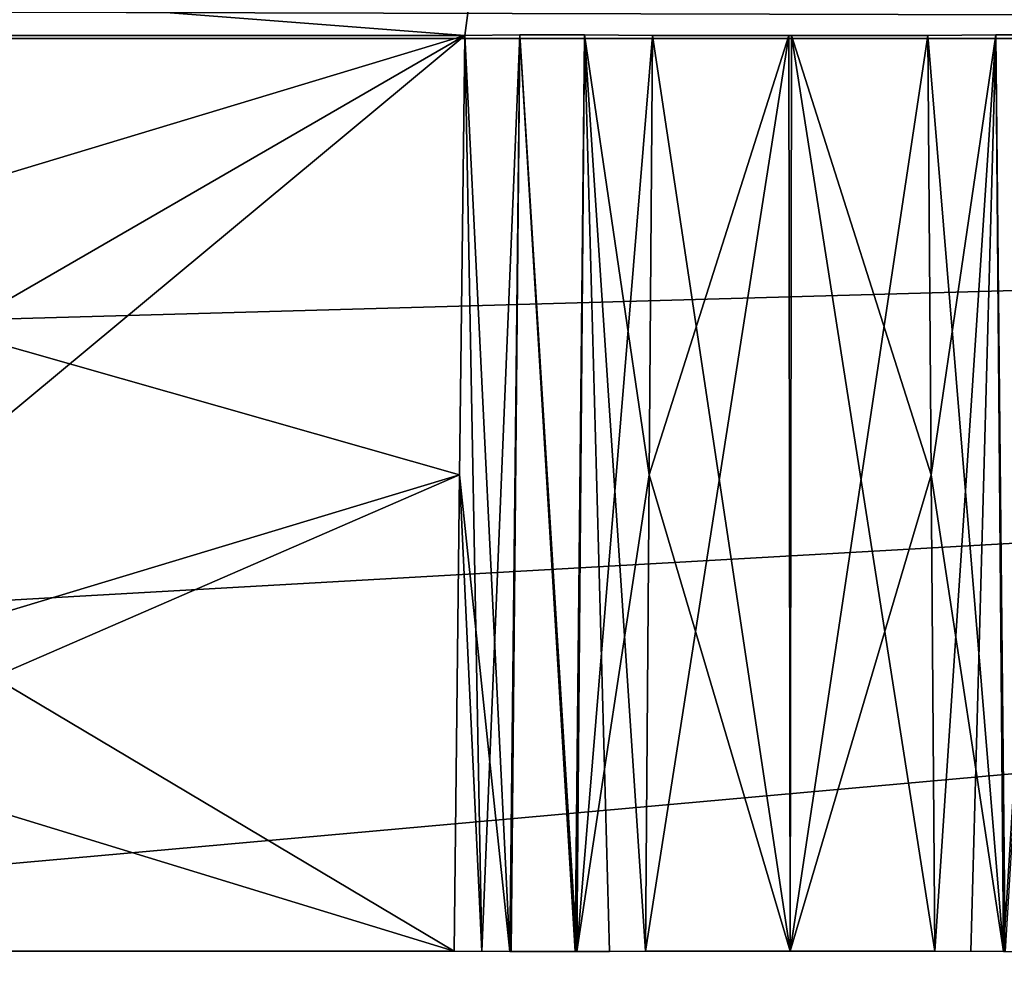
# Model space of a CAD drawing. Header units: millimetres. Extents: x -141 to 250, y -45 to 55.
# Tile 88 of 170: x 59.87 to 64.51, y 16.92 to 21.43. Entities that reach past the tile are written whole.
import ezdxf

# ---------------------------------------------------------------- set-up
doc = ezdxf.new("R2010")
doc.units = ezdxf.units.MM
doc.header["$LTSCALE"] = 52.148148
for name, color, linetype in [('147', 7, 'CONTINUOUS'), ('148', 7, 'CONTINUOUS'), ('149', 7, 'CONTINUOUS'), ('153', 7, 'CONTINUOUS'), ('164', 7, 'CONTINUOUS'), ('167', 7, 'CONTINUOUS'), ('505', 7, 'CONTINUOUS'), ('506', 7, 'CONTINUOUS'), ('508', 7, 'CONTINUOUS'), ('509', 7, 'CONTINUOUS'), ('511', 7, 'CONTINUOUS'), ('512', 7, 'CONTINUOUS'), ('519', 7, 'CONTINUOUS'), ('520', 7, 'CONTINUOUS'), ('522', 7, 'CONTINUOUS'), ('523', 7, 'CONTINUOUS'), ('529', 7, 'CONTINUOUS'), ('536', 7, 'CONTINUOUS'), ('537', 7, 'CONTINUOUS'), ('539', 7, 'CONTINUOUS'), ('552', 7, 'CONTINUOUS'), ('553', 7, 'CONTINUOUS'), ('555', 7, 'CONTINUOUS'), ('557', 7, 'CONTINUOUS'), ('558', 7, 'CONTINUOUS'), ('565', 7, 'CONTINUOUS'), ('567', 7, 'CONTINUOUS'), ('568', 7, 'CONTINUOUS'), ('573', 7, 'CONTINUOUS'), ('574', 7, 'CONTINUOUS'), ('581', 7, 'CONTINUOUS'), ('582', 7, 'CONTINUOUS'), ('763', 7, 'CONTINUOUS'), ('772', 7, 'CONTINUOUS')]:
    doc.layers.add(name, color=color, linetype=linetype)

msp = doc.modelspace()

# ---------------------------------------------------------------- linework, layer by layer
at = {"layer": '147', "linetype": 'Continuous'}
for points in [[(-140.0913, -0.4782, 141.0903), (139.7289, -0.4782, 141.0903), (-138.9997, 24.5218, 139.9988), (-140.0913, -0.4782, 141.0903)], [(-138.9997, 24.5218, 139.9988), (139.7289, -0.4782, 141.0903), (138.6374, 24.5218, 139.9988), (-138.9997, 24.5218, 139.9988)]]:
    msp.add_3dface(points, dxfattribs=at)
at = {"layer": '148', "linetype": 'Continuous'}
for points in [[(139.7289, -0.4782, -141.0903), (-140.0913, -0.4782, -141.0903), (138.6374, 24.5218, -139.9988), (139.7289, -0.4782, -141.0903)], [(138.6374, 24.5218, -139.9988), (-140.0913, -0.4782, -141.0903), (-138.9997, 24.5218, -139.9988), (138.6374, 24.5218, -139.9988)]]:
    msp.add_3dface(points, dxfattribs=at)
at = {"layer": '149', "linetype": 'Continuous'}
for points in [[(106.6, 21.3393, -123.2716), (-106.6, 21.3393, -123.2716), (106.6, 15.3131, -123.4294), (106.6, 21.3393, -123.2716)], [(-106.6, 21.3393, -123.2716), (106.6, 9.2869, -123.5872), (106.6, 15.3131, -123.4294), (-106.6, 21.3393, -123.2716)], [(-106.6, 15.3214, -123.4292), (106.6, 9.2869, -123.5872), (-106.6, 21.3393, -123.2716), (-106.6, 15.3214, -123.4292)]]:
    msp.add_3dface(points, dxfattribs=at)
at = {"layer": '153', "linetype": 'Continuous'}
for points in [[(-106.6, 9.2869, 123.5872), (-106.6, 15.3218, 123.4292), (106.6, 21.3393, 123.2716), (-106.6, 9.2869, 123.5872)], [(106.6, 15.3218, 123.4292), (-106.6, 9.2869, 123.5872), (106.6, 21.3393, 123.2716), (106.6, 15.3218, 123.4292)], [(-106.6, 15.3218, 123.4292), (-106.6, 21.3393, 123.2716), (106.6, 21.3393, 123.2716), (-106.6, 15.3218, 123.4292)]]:
    msp.add_3dface(points, dxfattribs=at)
at = {"layer": '164', "linetype": 'Continuous'}
for points in [[(106.6, 21.3393, 123.2716), (-106.6, 21.3393, 123.2716), (-106.6, 21.9001, 123.1469), (106.6, 21.3393, 123.2716)], [(106.6, 21.9001, 123.1469), (106.6, 21.3393, 123.2716), (-106.6, 21.9001, 123.1469), (106.6, 21.9001, 123.1469)]]:
    msp.add_3dface(points, dxfattribs=at)
at = {"layer": '167', "linetype": 'Continuous'}
for points in [[(-106.6, 21.3393, -123.2716), (106.6, 21.3393, -123.2716), (106.6, 21.9011, -123.1464), (-106.6, 21.3393, -123.2716)], [(-106.6, 21.9001, -123.1469), (-106.6, 21.3393, -123.2716), (106.6, 21.9011, -123.1464), (-106.6, 21.9001, -123.1469)]]:
    msp.add_3dface(points, dxfattribs=at)
at = {"layer": '505', "linetype": 'Continuous'}
for points in [[(62.8518, 21.3523, -86.8989), (62.8357, 19.2852, -86.9753), (63.5, 17.0413, -86.9916), (62.8518, 21.3523, -86.8989)], [(63.5062, 21.3523, -86.841), (62.8518, 21.3523, -86.8989), (63.5, 17.0413, -86.9916), (63.5062, 21.3523, -86.841)], [(64.1813, 17.0413, -87.0584), (63.5062, 21.3523, -86.841), (63.5, 17.0413, -86.9916), (64.1813, 17.0413, -87.0584)], [(64.1643, 19.2851, -86.9753), (63.5062, 21.3523, -86.841), (64.1813, 17.0413, -87.0584), (64.1643, 19.2851, -86.9753)], [(64.1482, 21.3523, -86.8989), (63.5062, 21.3523, -86.841), (64.1643, 19.2851, -86.9753), (64.1482, 21.3523, -86.8989)], [(62.8357, 19.2852, -86.9753), (62.8187, 17.0413, -87.0584), (63.5, 17.0413, -86.9916), (62.8357, 19.2852, -86.9753)]]:
    msp.add_3dface(points, dxfattribs=at)
at = {"layer": '506', "linetype": 'Continuous'}
for points in [[(54.678, 21.3523, -79.3319), (54.6, 19.2821, -79.3561), (61.9179, 17.0413, -86.7847), (54.678, 21.3523, -79.3319)], [(61.9681, 21.3523, -86.622), (54.678, 21.3523, -79.3319), (61.9439, 19.2852, -86.6998), (61.9681, 21.3523, -86.622)], [(61.9439, 19.2852, -86.6998), (54.678, 21.3523, -79.3319), (61.9179, 17.0413, -86.7847), (61.9439, 19.2852, -86.6998)], [(54.6, 19.2821, -79.3561), (54.5153, 17.0413, -79.3821), (61.9179, 17.0413, -86.7847), (54.6, 19.2821, -79.3561)]]:
    msp.add_3dface(points, dxfattribs=at)
at = {"layer": '508', "linetype": 'Continuous'}
for points in [[(61.9681, 21.3523, -94.378), (61.9439, 19.2849, -94.3001), (56.7821, 17.0413, -99.3512), (61.9681, 21.3523, -94.378)], [(56.7821, 21.3523, -99.5641), (61.9681, 21.3523, -94.378), (56.7821, 17.0413, -99.3512), (56.7821, 21.3523, -99.5641)], [(61.9439, 19.2849, -94.3001), (61.9179, 17.0413, -94.2153), (56.7821, 17.0413, -99.3512), (61.9439, 19.2849, -94.3001)]]:
    msp.add_3dface(points, dxfattribs=at)
at = {"layer": '509', "linetype": 'Continuous'}
for points in [[(56.7821, 21.3523, -56.0359), (56.7821, 17.0413, -56.2488), (61.9681, 21.3523, -61.222), (56.7821, 21.3523, -56.0359)], [(61.9681, 21.3523, -61.222), (56.7821, 17.0413, -56.2488), (61.9439, 19.285, -61.2999), (61.9681, 21.3523, -61.222)], [(61.9439, 19.285, -61.2999), (56.7821, 17.0413, -56.2488), (61.9179, 17.0413, -61.3847), (61.9439, 19.285, -61.2999)]]:
    msp.add_3dface(points, dxfattribs=at)
at = {"layer": '511', "linetype": 'Continuous'}
for points in [[(61.9681, 21.3523, -68.978), (61.9439, 19.2849, -68.9001), (54.5153, 17.0413, -76.2179), (61.9681, 21.3523, -68.978)], [(54.5942, 19.1263, -76.2421), (61.9681, 21.3523, -68.978), (54.5153, 17.0413, -76.2179), (54.5942, 19.1263, -76.2421)], [(54.678, 21.3523, -76.2681), (61.9681, 21.3523, -68.978), (54.5942, 19.1263, -76.2421), (54.678, 21.3523, -76.2681)], [(61.9439, 19.2849, -68.9001), (61.9179, 17.0413, -68.8153), (54.5153, 17.0413, -76.2179), (61.9439, 19.2849, -68.9001)]]:
    msp.add_3dface(points, dxfattribs=at)
at = {"layer": '512', "linetype": 'Continuous'}
for points in [[(62.8357, 19.2849, -68.6247), (63.4938, 21.3523, -68.759), (62.8187, 17.0413, -68.5416), (62.8357, 19.2849, -68.6247)], [(62.8187, 17.0413, -68.5416), (63.4938, 21.3523, -68.759), (63.5, 17.0413, -68.6084), (62.8187, 17.0413, -68.5416)], [(62.8518, 21.3523, -68.7011), (63.4938, 21.3523, -68.759), (62.8357, 19.2849, -68.6247), (62.8518, 21.3523, -68.7011)], [(63.4938, 21.3523, -68.759), (64.1482, 21.3523, -68.7011), (63.5, 17.0413, -68.6084), (63.4938, 21.3523, -68.759)], [(64.1482, 21.3523, -68.7011), (64.1643, 19.285, -68.6247), (63.5, 17.0413, -68.6084), (64.1482, 21.3523, -68.7011)], [(64.1643, 19.285, -68.6247), (64.1813, 17.0413, -68.5416), (63.5, 17.0413, -68.6084), (64.1643, 19.285, -68.6247)]]:
    msp.add_3dface(points, dxfattribs=at)
at = {"layer": '519', "linetype": 'Continuous'}
for points in [[(62.8518, 21.3523, -61.4989), (62.8357, 19.285, -61.5753), (63.5, 17.0413, -61.5916), (62.8518, 21.3523, -61.4989)], [(63.5062, 21.3523, -61.441), (62.8518, 21.3523, -61.4989), (63.5, 17.0413, -61.5916), (63.5062, 21.3523, -61.441)], [(64.1813, 17.0413, -61.6584), (63.5062, 21.3523, -61.441), (63.5, 17.0413, -61.5916), (64.1813, 17.0413, -61.6584)], [(64.1643, 19.2849, -61.5753), (63.5062, 21.3523, -61.441), (64.1813, 17.0413, -61.6584), (64.1643, 19.2849, -61.5753)], [(64.1482, 21.3523, -61.4989), (63.5062, 21.3523, -61.441), (64.1643, 19.2849, -61.5753), (64.1482, 21.3523, -61.4989)], [(62.8357, 19.285, -61.5753), (62.8187, 17.0413, -61.6584), (63.5, 17.0413, -61.5916), (62.8357, 19.285, -61.5753)]]:
    msp.add_3dface(points, dxfattribs=at)
at = {"layer": '520', "linetype": 'Continuous'}
for points in [[(56.7821, 21.3523, 99.5641), (56.7821, 17.0413, 99.3512), (61.9681, 21.3523, 94.378), (56.7821, 21.3523, 99.5641)], [(61.9681, 21.3523, 94.378), (56.7821, 17.0413, 99.3512), (61.9439, 19.2851, 94.3001), (61.9681, 21.3523, 94.378)], [(61.9439, 19.2851, 94.3001), (56.7821, 17.0413, 99.3512), (61.9179, 17.0413, 94.2153), (61.9439, 19.2851, 94.3001)]]:
    msp.add_3dface(points, dxfattribs=at)
at = {"layer": '522', "linetype": 'Continuous'}
for points in [[(54.5942, 19.1263, 79.3579), (61.9681, 21.3523, 86.622), (54.5153, 17.0413, 79.3821), (54.5942, 19.1263, 79.3579)], [(61.9681, 21.3523, 86.622), (61.9439, 19.2849, 86.6999), (54.5153, 17.0413, 79.3821), (61.9681, 21.3523, 86.622)], [(54.678, 21.3523, 79.3319), (61.9681, 21.3523, 86.622), (54.5942, 19.1263, 79.3579), (54.678, 21.3523, 79.3319)], [(61.9439, 19.2849, 86.6999), (61.9179, 17.0413, 86.7847), (54.5153, 17.0413, 79.3821), (61.9439, 19.2849, 86.6999)]]:
    msp.add_3dface(points, dxfattribs=at)
at = {"layer": '523', "linetype": 'Continuous'}
for points in [[(62.8357, 19.2849, 86.9753), (63.4938, 21.3523, 86.841), (62.8187, 17.0413, 87.0584), (62.8357, 19.2849, 86.9753)], [(62.8187, 17.0413, 87.0584), (63.4938, 21.3523, 86.841), (63.5, 17.0413, 86.9916), (62.8187, 17.0413, 87.0584)], [(62.8518, 21.3523, 86.8989), (63.4938, 21.3523, 86.841), (62.8357, 19.2849, 86.9753), (62.8518, 21.3523, 86.8989)], [(63.4938, 21.3523, 86.841), (64.1482, 21.3523, 86.8989), (63.5, 17.0413, 86.9916), (63.4938, 21.3523, 86.841)], [(64.1482, 21.3523, 86.8989), (64.1643, 19.2849, 86.9753), (63.5, 17.0413, 86.9916), (64.1482, 21.3523, 86.8989)], [(64.1643, 19.2849, 86.9753), (64.1813, 17.0413, 87.0584), (63.5, 17.0413, 86.9916), (64.1643, 19.2849, 86.9753)]]:
    msp.add_3dface(points, dxfattribs=at)
at = {"layer": '529', "linetype": 'Continuous'}
for points in [[(62.8187, 17.0413, 61.6584), (63.4938, 21.3523, 61.441), (63.5, 17.0413, 61.5916), (62.8187, 17.0413, 61.6584)], [(62.8357, 19.2851, 61.5753), (63.4938, 21.3523, 61.441), (62.8187, 17.0413, 61.6584), (62.8357, 19.2851, 61.5753)], [(62.8518, 21.3523, 61.4989), (63.4938, 21.3523, 61.441), (62.8357, 19.2851, 61.5753), (62.8518, 21.3523, 61.4989)], [(63.4938, 21.3523, 61.441), (64.1482, 21.3523, 61.4989), (63.5, 17.0413, 61.5916), (63.4938, 21.3523, 61.441)], [(64.1482, 21.3523, 61.4989), (64.1643, 19.2852, 61.5753), (63.5, 17.0413, 61.5916), (64.1482, 21.3523, 61.4989)], [(64.1643, 19.2852, 61.5753), (64.1813, 17.0413, 61.6584), (63.5, 17.0413, 61.5916), (64.1643, 19.2852, 61.5753)]]:
    msp.add_3dface(points, dxfattribs=at)
at = {"layer": '536', "linetype": 'Continuous'}
for points in [[(62.8518, 21.3523, 68.7011), (62.8357, 19.2849, 68.6247), (63.5, 17.0413, 68.6084), (62.8518, 21.3523, 68.7011)], [(63.5062, 21.3523, 68.759), (62.8518, 21.3523, 68.7011), (63.5, 17.0413, 68.6084), (63.5062, 21.3523, 68.759)], [(64.1813, 17.0413, 68.5416), (63.5062, 21.3523, 68.759), (63.5, 17.0413, 68.6084), (64.1813, 17.0413, 68.5416)], [(64.1643, 19.2849, 68.6247), (63.5062, 21.3523, 68.759), (64.1813, 17.0413, 68.5416), (64.1643, 19.2849, 68.6247)], [(64.1482, 21.3523, 68.7011), (63.5062, 21.3523, 68.759), (64.1643, 19.2849, 68.6247), (64.1482, 21.3523, 68.7011)], [(62.8357, 19.2849, 68.6247), (62.8187, 17.0413, 68.5416), (63.5, 17.0413, 68.6084), (62.8357, 19.2849, 68.6247)]]:
    msp.add_3dface(points, dxfattribs=at)
at = {"layer": '537', "linetype": 'Continuous'}
for points in [[(54.678, 21.3523, 76.2681), (54.6, 19.2821, 76.2439), (61.9179, 17.0413, 68.8153), (54.678, 21.3523, 76.2681)], [(61.9681, 21.3523, 68.978), (54.678, 21.3523, 76.2681), (61.9439, 19.2849, 68.9001), (61.9681, 21.3523, 68.978)], [(61.9439, 19.2849, 68.9001), (54.678, 21.3523, 76.2681), (61.9179, 17.0413, 68.8153), (61.9439, 19.2849, 68.9001)], [(54.6, 19.2821, 76.2439), (54.5153, 17.0413, 76.2179), (61.9179, 17.0413, 68.8153), (54.6, 19.2821, 76.2439)]]:
    msp.add_3dface(points, dxfattribs=at)
at = {"layer": '539', "linetype": 'Continuous'}
for points in [[(56.7821, 21.3523, 56.0359), (61.9681, 21.3523, 61.222), (56.7821, 17.0413, 56.2488), (56.7821, 21.3523, 56.0359)], [(61.9681, 21.3523, 61.222), (61.9439, 19.2851, 61.2999), (56.7821, 17.0413, 56.2488), (61.9681, 21.3523, 61.222)], [(61.9439, 19.2851, 61.2999), (61.9179, 17.0413, 61.3847), (56.7821, 17.0413, 56.2488), (61.9439, 19.2851, 61.2999)]]:
    msp.add_3dface(points, dxfattribs=at)
at = {"layer": '552', "linetype": 'Continuous'}
for points in [[(64.4677, 21.3563, -86.9043), (64.1482, 21.3523, -86.8989), (64.5045, 17.0402, -87.0691), (64.4677, 21.3563, -86.9043)], [(64.1482, 21.3523, -86.8989), (64.1643, 19.2851, -86.9753), (64.5045, 17.0402, -87.0691), (64.1482, 21.3523, -86.8989)], [(64.7726, 21.3563, -86.8088), (64.4677, 21.3563, -86.9043), (64.5045, 17.0402, -87.0691), (64.7726, 21.3563, -86.8088)], [(64.8128, 17.0402, -86.9766), (64.7726, 21.3563, -86.8088), (64.5045, 17.0402, -87.0691), (64.8128, 17.0402, -86.9766)], [(64.1643, 19.2851, -86.9753), (64.1813, 17.0413, -87.0584), (64.5045, 17.0402, -87.0691), (64.1643, 19.2851, -86.9753)]]:
    msp.add_3dface(points, dxfattribs=at)
at = {"layer": '553', "linetype": 'Continuous'}
for points in [[(61.9681, 21.3523, -86.622), (61.9439, 19.2852, -86.6998), (62.1805, 17.0402, -86.9734), (61.9681, 21.3523, -86.622)], [(62.2274, 21.3563, -86.8088), (61.9681, 21.3523, -86.622), (62.1805, 17.0402, -86.9734), (62.2274, 21.3563, -86.8088)], [(62.4881, 17.0402, -87.0681), (62.2274, 21.3563, -86.8088), (62.1805, 17.0402, -86.9734), (62.4881, 17.0402, -87.0681)], [(62.5323, 21.3563, -86.9043), (62.2274, 21.3563, -86.8088), (62.4881, 17.0402, -87.0681), (62.5323, 21.3563, -86.9043)], [(62.6496, 17.0406, -87.0771), (62.5323, 21.3563, -86.9043), (62.4881, 17.0402, -87.0681), (62.6496, 17.0406, -87.0771)], [(62.8187, 17.0413, -87.0584), (62.5323, 21.3563, -86.9043), (62.6496, 17.0406, -87.0771), (62.8187, 17.0413, -87.0584)], [(62.8187, 17.0413, -87.0584), (62.8357, 19.2852, -86.9753), (62.5323, 21.3563, -86.9043), (62.8187, 17.0413, -87.0584)], [(62.8357, 19.2852, -86.9753), (62.8518, 21.3523, -86.8989), (62.5323, 21.3563, -86.9043), (62.8357, 19.2852, -86.9753)], [(61.9439, 19.2852, -86.6998), (61.9179, 17.0413, -86.7847), (62.1805, 17.0402, -86.9734), (61.9439, 19.2852, -86.6998)]]:
    msp.add_3dface(points, dxfattribs=at)
at = {"layer": '555', "linetype": 'Continuous'}
for points in [[(61.9681, 21.3523, -61.222), (61.9439, 19.285, -61.2999), (62.1805, 17.0402, -61.5734), (61.9681, 21.3523, -61.222)], [(62.2274, 21.3563, -61.4088), (61.9681, 21.3523, -61.222), (62.1805, 17.0402, -61.5734), (62.2274, 21.3563, -61.4088)], [(62.4881, 17.0402, -61.6681), (62.2274, 21.3563, -61.4088), (62.1805, 17.0402, -61.5734), (62.4881, 17.0402, -61.6681)], [(62.5323, 21.3563, -61.5043), (62.2274, 21.3563, -61.4088), (62.4881, 17.0402, -61.6681), (62.5323, 21.3563, -61.5043)], [(62.6496, 17.0406, -61.6771), (62.5323, 21.3563, -61.5043), (62.4881, 17.0402, -61.6681), (62.6496, 17.0406, -61.6771)], [(62.8187, 17.0413, -61.6584), (62.8357, 19.285, -61.5753), (62.5323, 21.3563, -61.5043), (62.8187, 17.0413, -61.6584)], [(62.8187, 17.0413, -61.6584), (62.5323, 21.3563, -61.5043), (62.6496, 17.0406, -61.6771), (62.8187, 17.0413, -61.6584)], [(62.8357, 19.285, -61.5753), (62.8518, 21.3523, -61.4989), (62.5323, 21.3563, -61.5043), (62.8357, 19.285, -61.5753)], [(61.9439, 19.285, -61.2999), (61.9179, 17.0413, -61.3847), (62.1805, 17.0402, -61.5734), (61.9439, 19.285, -61.2999)]]:
    msp.add_3dface(points, dxfattribs=at)
at = {"layer": '557', "linetype": 'Continuous'}
for points in [[(61.9439, 19.2849, -68.9001), (61.9681, 21.3523, -68.978), (62.0479, 17.0406, -68.7057), (61.9439, 19.2849, -68.9001)], [(61.9681, 21.3523, -68.978), (62.2274, 21.3563, -68.7912), (62.0479, 17.0406, -68.7057), (61.9681, 21.3523, -68.978)], [(62.0479, 17.0406, -68.7057), (62.2274, 21.3563, -68.7912), (62.1872, 17.0402, -68.6234), (62.0479, 17.0406, -68.7057)], [(62.1872, 17.0402, -68.6234), (62.2274, 21.3563, -68.7912), (62.4955, 17.0402, -68.5309), (62.1872, 17.0402, -68.6234)], [(62.2274, 21.3563, -68.7912), (62.5323, 21.3563, -68.6957), (62.4955, 17.0402, -68.5309), (62.2274, 21.3563, -68.7912)], [(62.5323, 21.3563, -68.6957), (62.8518, 21.3523, -68.7011), (62.4955, 17.0402, -68.5309), (62.5323, 21.3563, -68.6957)], [(62.8518, 21.3523, -68.7011), (62.8357, 19.2849, -68.6247), (62.4955, 17.0402, -68.5309), (62.8518, 21.3523, -68.7011)], [(61.9179, 17.0413, -68.8153), (61.9439, 19.2849, -68.9001), (62.0479, 17.0406, -68.7057), (61.9179, 17.0413, -68.8153)], [(62.8357, 19.2849, -68.6247), (62.8187, 17.0413, -68.5416), (62.4955, 17.0402, -68.5309), (62.8357, 19.2849, -68.6247)]]:
    msp.add_3dface(points, dxfattribs=at)
at = {"layer": '558', "linetype": 'Continuous'}
for points in [[(64.1643, 19.285, -68.6247), (64.1482, 21.3523, -68.7011), (64.4677, 21.3563, -68.6957), (64.1643, 19.285, -68.6247)], [(64.1813, 17.0413, -68.5416), (64.1643, 19.285, -68.6247), (64.4677, 21.3563, -68.6957), (64.1813, 17.0413, -68.5416)], [(64.1813, 17.0413, -68.5416), (64.4677, 21.3563, -68.6957), (64.3504, 17.0406, -68.5229), (64.1813, 17.0413, -68.5416)], [(64.3504, 17.0406, -68.5229), (64.4677, 21.3563, -68.6957), (64.5119, 17.0402, -68.5319), (64.3504, 17.0406, -68.5229)], [(64.4677, 21.3563, -68.6957), (64.7726, 21.3563, -68.7912), (64.5119, 17.0402, -68.5319), (64.4677, 21.3563, -68.6957)]]:
    msp.add_3dface(points, dxfattribs=at)
at = {"layer": '565', "linetype": 'Continuous'}
for points in [[(64.4677, 21.3563, -61.5043), (64.1482, 21.3523, -61.4989), (64.5045, 17.0402, -61.6691), (64.4677, 21.3563, -61.5043)], [(64.1482, 21.3523, -61.4989), (64.1643, 19.2849, -61.5753), (64.5045, 17.0402, -61.6691), (64.1482, 21.3523, -61.4989)], [(64.7726, 21.3563, -61.4088), (64.4677, 21.3563, -61.5043), (64.5045, 17.0402, -61.6691), (64.7726, 21.3563, -61.4088)], [(64.8128, 17.0402, -61.5766), (64.7726, 21.3563, -61.4088), (64.5045, 17.0402, -61.6691), (64.8128, 17.0402, -61.5766)], [(64.1643, 19.2849, -61.5753), (64.1813, 17.0413, -61.6584), (64.5045, 17.0402, -61.6691), (64.1643, 19.2849, -61.5753)]]:
    msp.add_3dface(points, dxfattribs=at)
at = {"layer": '567', "linetype": 'Continuous'}
for points in [[(61.9439, 19.2849, 86.6999), (61.9681, 21.3523, 86.622), (62.0479, 17.0406, 86.8943), (61.9439, 19.2849, 86.6999)], [(61.9681, 21.3523, 86.622), (62.2274, 21.3563, 86.8088), (62.0479, 17.0406, 86.8943), (61.9681, 21.3523, 86.622)], [(62.0479, 17.0406, 86.8943), (62.2274, 21.3563, 86.8088), (62.1872, 17.0402, 86.9766), (62.0479, 17.0406, 86.8943)], [(62.1872, 17.0402, 86.9766), (62.2274, 21.3563, 86.8088), (62.4955, 17.0402, 87.0691), (62.1872, 17.0402, 86.9766)], [(62.2274, 21.3563, 86.8088), (62.5323, 21.3563, 86.9043), (62.4955, 17.0402, 87.0691), (62.2274, 21.3563, 86.8088)], [(62.5323, 21.3563, 86.9043), (62.8518, 21.3523, 86.8989), (62.4955, 17.0402, 87.0691), (62.5323, 21.3563, 86.9043)], [(62.8518, 21.3523, 86.8989), (62.8357, 19.2849, 86.9753), (62.4955, 17.0402, 87.0691), (62.8518, 21.3523, 86.8989)], [(61.9179, 17.0413, 86.7847), (61.9439, 19.2849, 86.6999), (62.0479, 17.0406, 86.8943), (61.9179, 17.0413, 86.7847)], [(62.8357, 19.2849, 86.9753), (62.8187, 17.0413, 87.0584), (62.4955, 17.0402, 87.0691), (62.8357, 19.2849, 86.9753)]]:
    msp.add_3dface(points, dxfattribs=at)
at = {"layer": '568', "linetype": 'Continuous'}
for points in [[(64.1643, 19.2849, 86.9753), (64.1482, 21.3523, 86.8989), (64.4677, 21.3563, 86.9043), (64.1643, 19.2849, 86.9753)], [(64.1813, 17.0413, 87.0584), (64.1643, 19.2849, 86.9753), (64.4677, 21.3563, 86.9043), (64.1813, 17.0413, 87.0584)], [(64.1813, 17.0413, 87.0584), (64.4677, 21.3563, 86.9043), (64.3504, 17.0406, 87.0771), (64.1813, 17.0413, 87.0584)], [(64.3504, 17.0406, 87.0771), (64.4677, 21.3563, 86.9043), (64.5119, 17.0402, 87.0681), (64.3504, 17.0406, 87.0771)], [(64.4677, 21.3563, 86.9043), (64.7726, 21.3563, 86.8088), (64.5119, 17.0402, 87.0681), (64.4677, 21.3563, 86.9043)]]:
    msp.add_3dface(points, dxfattribs=at)
at = {"layer": '573', "linetype": 'Continuous'}
for points in [[(61.9439, 19.2851, 61.2999), (61.9681, 21.3523, 61.222), (62.0479, 17.0406, 61.4943), (61.9439, 19.2851, 61.2999)], [(61.9681, 21.3523, 61.222), (62.2274, 21.3563, 61.4088), (62.0479, 17.0406, 61.4943), (61.9681, 21.3523, 61.222)], [(62.0479, 17.0406, 61.4943), (62.2274, 21.3563, 61.4088), (62.1872, 17.0402, 61.5766), (62.0479, 17.0406, 61.4943)], [(62.1872, 17.0402, 61.5766), (62.2274, 21.3563, 61.4088), (62.4955, 17.0402, 61.6691), (62.1872, 17.0402, 61.5766)], [(62.2274, 21.3563, 61.4088), (62.5323, 21.3563, 61.5043), (62.4955, 17.0402, 61.6691), (62.2274, 21.3563, 61.4088)], [(62.5323, 21.3563, 61.5043), (62.8518, 21.3523, 61.4989), (62.4955, 17.0402, 61.6691), (62.5323, 21.3563, 61.5043)], [(62.8518, 21.3523, 61.4989), (62.8357, 19.2851, 61.5753), (62.4955, 17.0402, 61.6691), (62.8518, 21.3523, 61.4989)], [(61.9179, 17.0413, 61.3847), (61.9439, 19.2851, 61.2999), (62.0479, 17.0406, 61.4943), (61.9179, 17.0413, 61.3847)], [(62.8357, 19.2851, 61.5753), (62.8187, 17.0413, 61.6584), (62.4955, 17.0402, 61.6691), (62.8357, 19.2851, 61.5753)]]:
    msp.add_3dface(points, dxfattribs=at)
at = {"layer": '574', "linetype": 'Continuous'}
for points in [[(64.1643, 19.2852, 61.5753), (64.1482, 21.3523, 61.4989), (64.4677, 21.3563, 61.5043), (64.1643, 19.2852, 61.5753)], [(64.1813, 17.0413, 61.6584), (64.1643, 19.2852, 61.5753), (64.4677, 21.3563, 61.5043), (64.1813, 17.0413, 61.6584)], [(64.1813, 17.0413, 61.6584), (64.4677, 21.3563, 61.5043), (64.3504, 17.0406, 61.6771), (64.1813, 17.0413, 61.6584)], [(64.3504, 17.0406, 61.6771), (64.4677, 21.3563, 61.5043), (64.5119, 17.0402, 61.6681), (64.3504, 17.0406, 61.6771)], [(64.4677, 21.3563, 61.5043), (64.7726, 21.3563, 61.4088), (64.5119, 17.0402, 61.6681), (64.4677, 21.3563, 61.5043)]]:
    msp.add_3dface(points, dxfattribs=at)
at = {"layer": '581', "linetype": 'Continuous'}
for points in [[(64.4677, 21.3563, 68.6957), (64.1482, 21.3523, 68.7011), (64.5045, 17.0402, 68.5309), (64.4677, 21.3563, 68.6957)], [(64.1482, 21.3523, 68.7011), (64.1643, 19.2849, 68.6247), (64.5045, 17.0402, 68.5309), (64.1482, 21.3523, 68.7011)], [(64.7726, 21.3563, 68.7912), (64.4677, 21.3563, 68.6957), (64.5045, 17.0402, 68.5309), (64.7726, 21.3563, 68.7912)], [(64.8128, 17.0402, 68.6234), (64.7726, 21.3563, 68.7912), (64.5045, 17.0402, 68.5309), (64.8128, 17.0402, 68.6234)], [(64.1643, 19.2849, 68.6247), (64.1813, 17.0413, 68.5416), (64.5045, 17.0402, 68.5309), (64.1643, 19.2849, 68.6247)]]:
    msp.add_3dface(points, dxfattribs=at)
at = {"layer": '582', "linetype": 'Continuous'}
for points in [[(61.9681, 21.3523, 68.978), (61.9439, 19.2849, 68.9001), (62.1805, 17.0402, 68.6266), (61.9681, 21.3523, 68.978)], [(62.2274, 21.3563, 68.7912), (61.9681, 21.3523, 68.978), (62.1805, 17.0402, 68.6266), (62.2274, 21.3563, 68.7912)], [(62.4881, 17.0402, 68.5319), (62.2274, 21.3563, 68.7912), (62.1805, 17.0402, 68.6266), (62.4881, 17.0402, 68.5319)], [(62.5323, 21.3563, 68.6957), (62.2274, 21.3563, 68.7912), (62.4881, 17.0402, 68.5319), (62.5323, 21.3563, 68.6957)], [(62.6496, 17.0406, 68.5229), (62.5323, 21.3563, 68.6957), (62.4881, 17.0402, 68.5319), (62.6496, 17.0406, 68.5229)], [(62.8187, 17.0413, 68.5416), (62.8357, 19.2849, 68.6247), (62.5323, 21.3563, 68.6957), (62.8187, 17.0413, 68.5416)], [(62.8187, 17.0413, 68.5416), (62.5323, 21.3563, 68.6957), (62.6496, 17.0406, 68.5229), (62.8187, 17.0413, 68.5416)], [(62.8357, 19.2849, 68.6247), (62.8518, 21.3523, 68.7011), (62.5323, 21.3563, 68.6957), (62.8357, 19.2849, 68.6247)], [(61.9439, 19.2849, 68.9001), (61.9179, 17.0413, 68.8153), (62.1805, 17.0402, 68.6266), (61.9439, 19.2849, 68.9001)]]:
    msp.add_3dface(points, dxfattribs=at)
at = {"layer": '763', "linetype": 'Continuous'}
for points in [[(54.7835, 21.9064, 76.3424), (54.678, 21.3523, 76.2681), (62.0424, 21.9065, 69.0835), (54.7835, 21.9064, 76.3424)], [(54.678, 21.3523, 76.2681), (61.9681, 21.3523, 68.978), (62.0424, 21.9065, 69.0835), (54.678, 21.3523, 76.2681)]]:
    msp.add_3dface(points, dxfattribs=at)
at = {"layer": '772', "linetype": 'Continuous'}
for points in [[(61.9681, 21.3523, -68.978), (54.678, 21.3523, -76.2681), (54.7835, 21.9064, -76.3424), (61.9681, 21.3523, -68.978)], [(62.0424, 21.9064, -69.0835), (61.9681, 21.3523, -68.978), (54.7835, 21.9064, -76.3424), (62.0424, 21.9064, -69.0835)]]:
    msp.add_3dface(points, dxfattribs=at)

doc.saveas('drawing.dxf')
